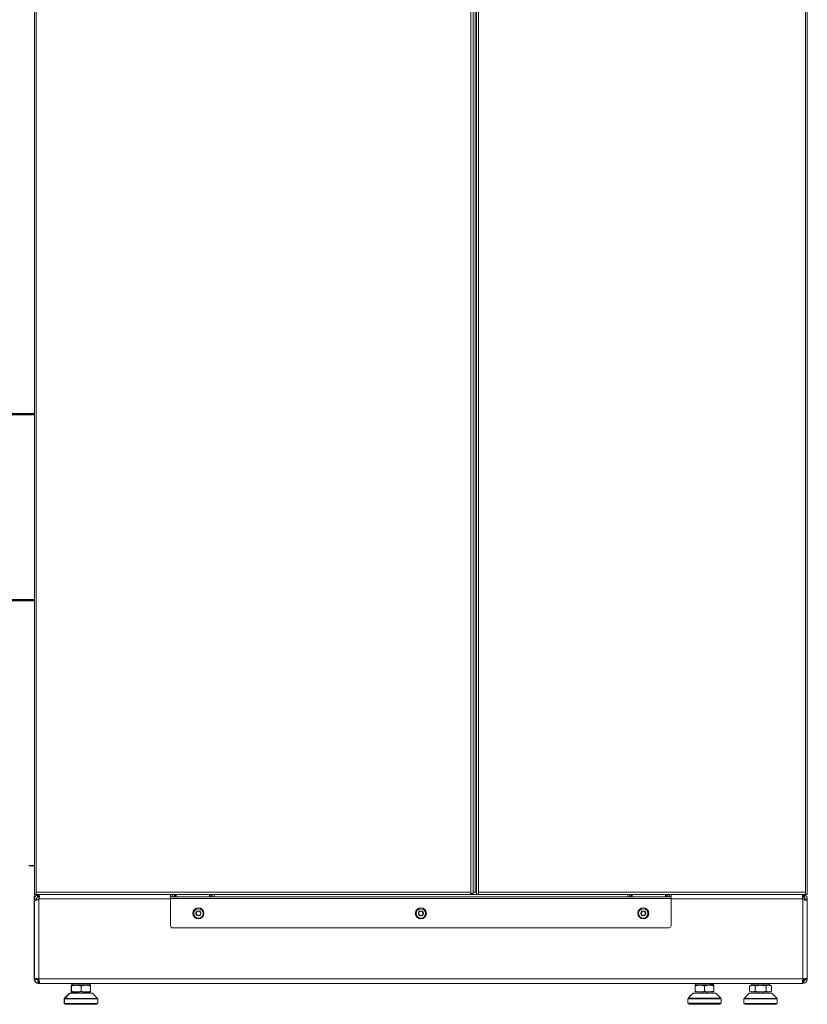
# Model space of a CAD drawing. Header units: millimetres. Extents: x -41881 to 54113, y -9946 to 101810.
# Tile 16 of 105: x -1610 to -94, y 8295 to 10190. Entities that reach past the tile are written whole.
import ezdxf

# ---------------------------------------------------------------- set-up
doc = ezdxf.new("R2010")
doc.units = ezdxf.units.MM
doc.linetypes.add('DASHDOT', pattern=[1, 0.5, -0.25, 0, -0.25])
doc.linetypes.add('DASHED', pattern=[19.05, 12.7, -6.35])
for name, color, linetype, lineweight in [('CERNA', 7, 'Continuous', 15), ('UT-potrubi_privodni', 3, 'Continuous', 50), ('UT-potrubi_zpetne', 3, 'DASHED', 50)]:
    doc.layers.add(name, color=color, linetype=linetype, lineweight=lineweight)

# ---------------------------------------------------------------- blocks, each defined once
blk = doc.blocks.new('CONDENSINOX_50_2')
at = {"layer": 'CERNA'}
for points in [[(-743.8, 3773.7), (-743.8, 211.1)], [(743.7, 211.1), (743.7, 3773.7)], [(-740.1, 3769.5), (-740.1, 215.4)], [(96.1, 215.4), (96.1, 3769.5)], [(100.4, 3769.5), (100.4, 213.2)], [(104.7, 3769.5), (104.7, 215.4)], [(106.8, 211.1), (106.8, 3769.5)], [(111.1, 3769.5), (111.1, 215.4)], [(740.1, 215.4), (740.1, 3769.5)], [(100.4, 211.1), (-743.8, 211.1)], [(-739.7, 210.9), (-742.6, 210.9)], [(96.1, 215.4), (-740.1, 215.4)], [(-740.1, 215.4), (-740.1, 211.1)], [(-739.7, 210.9), (-738.3, 210.9)], [(-739.4, 210.3), (-739.6, 210)], [(-737.3, 206.2), (-739.4, 210)], [(-738.3, 210.5), (-736.7, 206.5)], [(-736.3, 206.6), (-737.4, 210.8)], [(-735.2, 210.8), (-735.8, 210.4)], [(-735.7, 210.5), (-735.5, 206.8)], [(-735.2, 210), (-735.2, 210.8)], [(-735.2, 206.2), (-735.2, 210)], [(-481.6, 206.8), (-481.6, 211.1)], [(-478.4, 206.8), (-478.4, 211.1)], [(-475.1, 206.8), (-475.1, 211.1)], [(-473, 211.1), (-473, 206.8)], [(-470.9, 211.1), (-470.9, 207.5)], [(-406.7, 211.1), (-406.7, 207.5)], [(-404.5, 206.8), (-404.5, 211.1)], [(-402.4, 211.1), (-402.4, 206.8)], [(-398.1, 211.1), (-398.1, 206.8)], [(96.1, 211.1), (96.1, 215.4)], [(96.1, 213.2), (100.4, 213.2)], [(104.7, 215.4), (100.4, 215.4)], [(100.4, 211.1), (100.4, 213.2)], [(100.4, 211.1), (106.8, 211.1)], [(104.7, 215.4), (106.8, 215.4)], [(106.8, 211.1), (113, 211.1)], [(111.1, 215.4), (111.1, 211.1)], [(740.1, 215.4), (111.1, 215.4)], [(111.1, 211.1), (113, 211.1)], [(743.7, 211.1), (113, 211.1)], [(398.1, 206.8), (398.1, 211.1)], [(402.4, 206.8), (402.4, 211.1)], [(404.5, 211.1), (404.5, 206.8)], [(406.6, 211.1), (406.6, 207.5)], [(470.9, 211.1), (470.9, 207.5)], [(473, 206.8), (473, 211.1)], [(475.1, 211.1), (475.1, 206.8)], [(478.3, 206.8), (478.3, 211.1)], [(481.6, 206.8), (481.6, 211.1)], [(735.2, 210.8), (735.8, 210.4)], [(735.2, 210), (735.2, 210.8)], [(735.2, 210), (735.2, 206.2)], [(735.7, 210.5), (735.5, 206.5)], [(736.3, 206.6), (737.4, 210.8)], [(738.3, 210.5), (736.7, 206.5)], [(739.4, 210), (737.3, 206.2)], [(740.1, 211.1), (740.1, 215.4)], [(-742.7, 206.6), (-744.1, 206.6)], [(-744.1, 48.2), (-744.1, 206.6)], [(-743.8, 202.5), (-739.5, 202.5)], [(-743.8, 202.5), (-739.5, 202.5)], [(-743.8, 202.5), (-743.8, 48.4)], [(-739.5, 202.5), (-739.5, 202.5)], [(-736.3, 206.6), (-736.4, 206.6), (-736.6, 206.6), (-736.8, 206.5)], [(-735.5, 206.8), (-735.5, 206.5)], [(-735.2, 206.2), (-735.5, 206.5)], [(-481.6, 202.5), (-735.2, 202.5)], [(-735.2, 202.5), (-735.2, 46.3)], [(-475.1, 206.8), (-481.6, 206.8)], [(-481.6, 206.8), (-481.6, 203.1)], [(481.6, 203.2), (-481.6, 203.2)], [(-481.6, 203.2), (-481.6, 151.1)], [(-475.1, 206.8), (-402.4, 206.8)], [(-402.4, 206.8), (402.4, 206.8)], [(402.4, 206.8), (475.1, 206.8)], [(481.6, 206.8), (475.1, 206.8)], [(481.6, 206.8), (481.6, 203.1)], [(481.6, 151.1), (481.6, 203.1)], [(735.2, 202.5), (481.6, 202.5)], [(735.2, 206.2), (735.5, 206.5)], [(735.2, 202.5), (735.2, 46.3)], [(736.3, 206.6), (736.4, 206.6), (736.6, 206.6), (736.7, 206.5)], [(738.5, 200.5), (738.5, 205.2)], [(739, 200.4), (739.5, 200.3)], [(739.5, 202.5), (739.5, 202.5)], [(743.7, 202.5), (739.5, 202.5)], [(743.7, 202.5), (739.5, 202.5)], [(743.7, 202.5), (743.7, 48.4)], [(-477.3, 146.9), (477.3, 146.9)], [(-744.1, 48.2), (-743.7, 48.2)], [(-743.5, 48.4), (-743.7, 48.4)], [(-739.3, 48.4), (-743.5, 48.4)], [(-739.3, 47.3), (-743.5, 46.3)], [(-739, 49), (-739.5, 49.2)], [(-739.3, 48.4), (-739.4, 48.1)], [(-737.1, 48.2), (-739.4, 48.2)], [(-737.4, 40.1), (-736.3, 44.3)], [(737.3, 48.4), (-737.3, 48.4)], [(-735.5, 39.7), (-735.5, 39.9)], [(-735.5, 39.7), (-671, 39.7)], [(-735.2, 44.1), (-735.2, 44.3)], [(-735.2, 40.1), (-735.2, 44.1)], [(-735.2, 39.8), (-735.2, 40.1)], [(-735.2, 39.8), (735.2, 39.8)], [(-671.9, 37.1), (-671.9, 39.7)], [(-671, 37.3), (-671, 39.9)], [(-636.7, 37.3), (-636.7, 39.9)], [(-636.7, 39.7), (-620, 39.7)], [(-620, 39.7), (-620, 39.8)], [(-620, 39.7), (-528.3, 39.7)], [(-618.9, 39.7), (-618.9, 39.8)], [(-550.4, 39.7), (-618.9, 39.7)], [(-546.7, 39.7), (-546.7, 39.8)], [(-530.1, 39.8), (-530.1, 39.7)], [(-528.3, 39.8), (-528.3, 39.7)], [(-528.3, 39.7), (-495.3, 39.7)], [(-495.3, 39.7), (-495.3, 39.8)], [(-27.2, 39.8), (-495.2, 39.7)], [(528.8, 37.4), (528.8, 39.9)], [(563.1, 37.5), (563.1, 39.9)], [(636.7, 37.3), (636.7, 39.9)], [(671, 37.3), (671, 39.9)], [(735.2, 40.1), (735.2, 44.3)], [(735.2, 39.8), (735.2, 40.1)], [(737.4, 40.1), (736.3, 44.3)], [(738.5, 48.6), (737.8, 48.6)], [(738.5, 48.6), (738.5, 48.9)], [(739.2, 48.6), (738.5, 48.6)], [(739.3, 48.4), (739.4, 48.1)], [(743.5, 48.4), (739.3, 48.4)], [(743.5, 46.3), (739.3, 47.4)], [(743.5, 48.4), (743.7, 48.4)], [(-676.6, 20.6), (-686.4, 10.8)], [(-675.7, 20.8), (-685.5, 11)], [(-676.6, 20.6), (-675.9, 20.6)], [(-675.7, 20.8), (-632, 20.8)], [(-675.5, 21.1), (-673.9, 21.1)], [(-674.6, 21.2), (-633.1, 21.2)], [(-673, 36), (-672.1, 36)], [(-673, 36), (-673, 23.2)], [(-672.1, 34.7), (-673, 34.4)], [(-658.1, 23.2), (-672.9, 23.2)], [(-672.1, 36.2), (-635.7, 36.2)], [(-672.1, 36.2), (-672.1, 23.4)], [(-635.7, 23.4), (-672.1, 23.4)], [(-671.9, 37.1), (-670.8, 37.1)], [(-671.9, 37.1), (-671, 36.2)], [(-671, 37.3), (-636.7, 37.3)], [(-671, 37.3), (-669.9, 36.2)], [(-659, 21.2), (-659, 23.2)], [(-658.1, 21.2), (-658.1, 23.4)], [(-653.9, 25), (-653.9, 34.6)], [(-649.6, 21.2), (-649.6, 23.4)], [(-645.7, 23.2), (-649.6, 23.2)], [(-644.8, 23.2), (-645.6, 23.2)], [(-636.6, 23.2), (-644.8, 23.2)], [(-636.7, 37.3), (-637.8, 36.2)], [(-636.6, 23.2), (-636.6, 23.4)], [(-635.7, 23.4), (-635.7, 36.2)], [(-632, 20.8), (-622.2, 11)], [(524.1, 20.9), (514.3, 11.2)], [(524.1, 20.9), (565.6, 20.9)], [(525.2, 21.4), (545.9, 21.4)], [(527.7, 36.4), (527.7, 23.5)], [(527.7, 36.4), (564.1, 36.4)], [(555, 23.5), (527.8, 23.5)], [(528.8, 37.4), (529.9, 36.4)], [(528.8, 37.4), (556.6, 37.4)], [(541.7, 21.4), (541.7, 23.5)], [(545.9, 25.2), (545.9, 34.8)], [(545.9, 21.4), (550.8, 21.4)], [(550.2, 21.4), (550.2, 23.5)], [(550.8, 21.4), (566.7, 21.4)], [(564.1, 23.5), (555, 23.5)], [(556.6, 37.5), (563.1, 37.5)], [(563.1, 37.5), (562, 36.4)], [(564.1, 23.5), (564.1, 36.4)], [(565.6, 20.9), (567.8, 20.9)], [(567.8, 20.9), (577.6, 11.2)], [(632, 20.8), (622.2, 11)], [(632, 20.8), (675.7, 20.8)], [(635.7, 36.2), (632.8, 34.6)], [(632.8, 25), (632.8, 34.6)], [(635.7, 23.4), (632.8, 25)], [(633.1, 21.2), (674.6, 21.2)], [(635.7, 36.2), (672, 36.2)], [(672, 23.4), (635.7, 23.4)], [(637.8, 36.2), (636.7, 37.3)], [(636.7, 37.3), (671, 37.3)], [(638.1, 36.2), (637.8, 36.2)], [(643.3, 34.6), (643.3, 25)], [(649.6, 21.2), (649.6, 23.4)], [(658.1, 21.2), (658.1, 23.4)], [(664.3, 25), (664.3, 34.6)], [(669.9, 36.2), (669.6, 36.2)], [(669.9, 36.2), (671, 37.3)], [(672, 36.2), (674.9, 34.6)], [(672.2, 35.8), (672, 35.9)], [(672, 23.4), (674.9, 25)], [(674.9, 25), (674.9, 34.6)], [(675.7, 20.8), (685.5, 11)], [(-686.9, 9.7), (-686, 9.7)], [(-683.7, 1.3), (-686.9, 1.3)], [(-686.8, 1.3), (-686.8, 9.7)], [(-684.2, 10.8), (-686.4, 10.8)], [(-686, 9.9), (-621.8, 9.9)], [(-686, 1.4), (-686, 9.9)], [(-621.8, 1.4), (-686, 1.4)], [(-622.2, 11), (-685.5, 11)], [(-683.1, 10.8), (-684.2, 10.8)], [(-682.8, 1.3), (-683.7, 1.3)], [(-622.6, 1.3), (-624.9, 1.3)], [(-623.1, 10.8), (-624.6, 10.8)], [(-623.3, 11), (-623.1, 10.8)], [(-622.6, 1.3), (-622.6, 1.4)], [(-621.8, 1.4), (-621.8, 9.9)], [(513.8, 1.6), (513.8, 10)], [(513.8, 10), (574.8, 10)], [(578, 1.6), (513.8, 1.6)], [(577.6, 11.2), (514.3, 11.2)], [(576.5, 0), (556.7, 0)], [(574.9, 10), (578.1, 10)], [(578, 1.6), (578, 10)], [(621.7, 1.4), (621.7, 9.9)], [(621.7, 9.9), (686, 9.9)], [(686, 1.4), (621.8, 1.4)], [(685.5, 11), (622.2, 11)], [(686, 1.4), (686, 9.9)], [(-664.6, -0.3), (-685.2, -0.3)], [(-623.4, -0.2), (-684.4, -0.2)], [(-654.7, -0.3), (-664.6, -0.3)], [(-653.9, -0.3), (-654.7, -0.3)], [(-644.3, -0.3), (-653.9, -0.3)], [(-643.2, -0.3), (-644.3, -0.3)], [(-624.3, -0.3), (-643.2, -0.3)], [(545.9, 0), (515.5, 0)], [(556.4, 0), (545.9, 0)], [(556.7, 0), (556.4, 0)], [(684.3, -0.2), (623.4, -0.2)]]:
    blk.add_lwpolyline(points, dxfattribs=at)
for points, knots in [([(-744.1, 206.6), (-744.1, 207.6), (-744, 208.5), (-743.6, 209.4), (-743.3, 210.1), (-742.9, 210.7), (-742.3, 210.8)], [0, 0, 0, 0, 1, 1, 1, 2, 2, 2, 2]), ([(-738.3, 210.9), (-738.6, 210.9), (-738.9, 210.7), (-739.1, 210.6), (-739.2, 210.5), (-739.3, 210.4), (-739.4, 210.3)], [0, 0, 0, 0, 1, 1, 1, 2, 2, 2, 2]), ([(-734.2, 206.8), (-734.2, 207.1), (-734.2, 207.5), (-734.3, 207.8), (-734.4, 208.6), (-734.7, 209.4), (-735.2, 210)], [0, 0, 0, 0, 1, 1, 1, 2, 2, 2, 2]), ([(734.2, 206.8), (734.2, 207.1), (734.2, 207.5), (734.3, 207.8), (734.4, 208.6), (734.6, 209.4), (735.2, 210)], [0, 0, 0, 0, 1, 1, 1, 2, 2, 2, 2]), ([(-743.8, 202.5), (-743.8, 201.8), (-743.6, 201.1), (-743.2, 200.6), (-742.7, 200.1), (-741.9, 200), (-741.2, 200)], [0, 0, 0, 0, 1, 1, 1, 2, 2, 2, 2]), ([(-739.5, 202.5), (-739.5, 202.3), (-739.5, 202), (-739.5, 201.8), (-739.4, 201.3), (-739.4, 200.7), (-739, 200.4)], [0, 0, 0, 0, 1, 1, 1, 2, 2, 2, 2]), ([(-736.7, 206.5), (-736.8, 206.5), (-736.9, 206.4), (-737, 206.4), (-737.1, 206.3), (-737.2, 206.3), (-737.3, 206.2)], [0, 0, 0, 0, 1, 1, 1, 2, 2, 2, 2]), ([(-473, 206.8), (-473, 206.8), (-472, 206.8), (-472, 206.8), (-471.8, 206.8), (-471.6, 206.8), (-471.3, 206.9), (-471.2, 206.9), (-471.1, 207), (-471, 207.1), (-470.9, 207.2), (-470.9, 207.4), (-470.9, 207.5)], [0, 0, 0, 0, 1, 1, 1, 2, 2, 2, 3, 3, 3, 4, 4, 4, 4]), ([(-404.5, 206.8), (-404.5, 206.8), (-405.5, 206.8), (-405.5, 206.8), (-405.7, 206.8), (-406, 206.8), (-406.2, 206.9), (-406.3, 206.9), (-406.5, 207), (-406.5, 207.1), (-406.6, 207.2), (-406.7, 207.4), (-406.7, 207.5)], [0, 0, 0, 0, 1, 1, 1, 2, 2, 2, 3, 3, 3, 4, 4, 4, 4]), ([(404.5, 206.8), (404.5, 206.8), (405.5, 206.8), (405.5, 206.8), (405.7, 206.8), (406, 206.8), (406.2, 206.9), (406.3, 206.9), (406.5, 207), (406.5, 207.1), (406.6, 207.2), (406.6, 207.4), (406.6, 207.5)], [0, 0, 0, 0, 1, 1, 1, 2, 2, 2, 3, 3, 3, 4, 4, 4, 4]), ([(473, 206.8), (473, 206.8), (472, 206.8), (472, 206.8), (471.8, 206.8), (471.5, 206.8), (471.3, 206.9), (471.2, 206.9), (471, 207), (471, 207.1), (470.9, 207.2), (470.9, 207.4), (470.9, 207.5)], [0, 0, 0, 0, 1, 1, 1, 2, 2, 2, 3, 3, 3, 4, 4, 4, 4]), ([(736.7, 206.5), (736.8, 206.5), (736.9, 206.4), (737, 206.4), (737.1, 206.3), (737.2, 206.3), (737.3, 206.2)], [0, 0, 0, 0, 1, 1, 1, 2, 2, 2, 2]), ([(739.5, 202.5), (739.5, 202.3), (739.5, 202), (739.5, 201.8), (739.4, 201.3), (739.4, 200.7), (739, 200.4)], [0, 0, 0, 0, 1, 1, 1, 2, 2, 2, 2]), ([(743.7, 202.5), (743.7, 201.8), (743.6, 201.1), (743.2, 200.6), (742.7, 200.1), (741.9, 200), (741.2, 200)], [0, 0, 0, 0, 1, 1, 1, 2, 2, 2, 2]), ([(-438.8, 174.7), (-438.8, 180.6), (-434, 185.4), (-428.1, 185.4), (-422.2, 185.4), (-417.4, 180.6), (-417.4, 174.7), (-417.4, 168.8), (-422.2, 164), (-428.1, 164), (-434, 164), (-438.8, 168.8), (-438.8, 174.7)], [0, 0, 0, 0, 1, 1, 1, 2, 2, 2, 3, 3, 3, 4, 4, 4, 4]), ([(-437, 174.7), (-437, 179.6), (-433, 183.7), (-428.1, 183.7), (-423.1, 183.7), (-419.1, 179.6), (-419.1, 174.7), (-419.1, 169.7), (-423.1, 165.7), (-428.1, 165.7), (-433, 165.7), (-437, 169.7), (-437, 174.7)], [0, 0, 0, 0, 1, 1, 1, 2, 2, 2, 3, 3, 3, 4, 4, 4, 4]), ([(-432.3, 175.5), (-432.8, 175.3), (-433, 174.9), (-432.9, 174.4), (-432.8, 174.2), (-432.6, 174), (-432.3, 173.9)], [0, 0, 0, 0, 1, 1, 1, 2, 2, 2, 2]), ([(-430.9, 171.4), (-431, 170.9), (-430.7, 170.5), (-430.3, 170.4), (-430, 170.3), (-429.7, 170.4), (-429.5, 170.6)], [0, 0, 0, 0, 1, 1, 1, 2, 2, 2, 2]), ([(-429.5, 178.8), (-429.8, 179.1), (-430.4, 179.1), (-430.7, 178.7), (-430.9, 178.5), (-430.9, 178.3), (-430.9, 178)], [0, 0, 0, 0, 1, 1, 1, 2, 2, 2, 2]), ([(-425.3, 178), (-425.2, 178.4), (-425.4, 178.9), (-425.9, 179), (-426.1, 179), (-426.4, 178.9), (-426.6, 178.8)], [0, 0, 0, 0, 1, 1, 1, 2, 2, 2, 2]), ([(-426.6, 170.6), (-426.3, 170.3), (-425.8, 170.3), (-425.5, 170.6), (-425.3, 170.8), (-425.2, 171.1), (-425.3, 171.4)], [0, 0, 0, 0, 1, 1, 1, 2, 2, 2, 2]), ([(-423.8, 173.9), (-423.4, 174), (-423.1, 174.5), (-423.2, 174.9), (-423.3, 175.2), (-423.5, 175.4), (-423.8, 175.5)], [0, 0, 0, 0, 1, 1, 1, 2, 2, 2, 2]), ([(-10.7, 174.7), (-10.7, 180.6), (-5.9, 185.4), (0, 185.4), (5.9, 185.4), (10.7, 180.6), (10.7, 174.7), (10.7, 168.8), (5.9, 164), (0, 164), (-5.9, 164), (-10.7, 168.8), (-10.7, 174.7)], [0, 0, 0, 0, 1, 1, 1, 2, 2, 2, 3, 3, 3, 4, 4, 4, 4]), ([(-9, 174.7), (-9, 179.6), (-5, 183.7), (0, 183.7), (5, 183.7), (9, 179.6), (9, 174.7), (9, 169.7), (5, 165.7), (0, 165.7), (-5, 165.7), (-9, 169.7), (-9, 174.7)], [0, 0, 0, 0, 1, 1, 1, 2, 2, 2, 3, 3, 3, 4, 4, 4, 4]), ([(-4.3, 175.5), (-4.7, 175.3), (-4.9, 174.9), (-4.8, 174.4), (-4.8, 174.2), (-4.5, 174), (-4.3, 173.9)], [0, 0, 0, 0, 1, 1, 1, 2, 2, 2, 2]), ([(-1.5, 178.8), (-1.8, 179.1), (-2.3, 179.1), (-2.6, 178.7), (-2.8, 178.5), (-2.9, 178.3), (-2.8, 178)], [0, 0, 0, 0, 1, 1, 1, 2, 2, 2, 2]), ([(-2.8, 171.4), (-2.9, 170.9), (-2.7, 170.5), (-2.2, 170.4), (-2, 170.3), (-1.7, 170.4), (-1.5, 170.6)], [0, 0, 0, 0, 1, 1, 1, 2, 2, 2, 2]), ([(2.8, 178), (2.9, 178.4), (2.6, 178.9), (2.2, 179), (1.9, 179), (1.7, 178.9), (1.5, 178.8)], [0, 0, 0, 0, 1, 1, 1, 2, 2, 2, 2]), ([(1.5, 170.6), (1.8, 170.3), (2.3, 170.3), (2.6, 170.6), (2.8, 170.8), (2.8, 171.1), (2.8, 171.4)], [0, 0, 0, 0, 1, 1, 1, 2, 2, 2, 2]), ([(4.3, 173.9), (4.7, 174), (4.9, 174.5), (4.8, 174.9), (4.7, 175.2), (4.5, 175.4), (4.3, 175.5)], [0, 0, 0, 0, 1, 1, 1, 2, 2, 2, 2]), ([(417.4, 174.7), (417.4, 180.6), (422.1, 185.4), (428, 185.4), (434, 185.4), (438.8, 180.6), (438.8, 174.7), (438.8, 168.8), (434, 164), (428, 164), (422.1, 164), (417.4, 168.8), (417.4, 174.7)], [0, 0, 0, 0, 1, 1, 1, 2, 2, 2, 3, 3, 3, 4, 4, 4, 4]), ([(419.1, 174.7), (419.1, 179.6), (423.1, 183.7), (428, 183.7), (433, 183.7), (437, 179.6), (437, 174.7), (437, 169.7), (433, 165.7), (428, 165.7), (423.1, 165.7), (419.1, 169.7), (419.1, 174.7)], [0, 0, 0, 0, 1, 1, 1, 2, 2, 2, 3, 3, 3, 4, 4, 4, 4]), ([(423.8, 175.5), (423.3, 175.3), (423.1, 174.9), (423.2, 174.4), (423.3, 174.2), (423.5, 174), (423.8, 173.9)], [0, 0, 0, 0, 1, 1, 1, 2, 2, 2, 2]), ([(425.2, 171.4), (425.1, 170.9), (425.4, 170.5), (425.8, 170.4), (426.1, 170.3), (426.4, 170.4), (426.6, 170.6)], [0, 0, 0, 0, 1, 1, 1, 2, 2, 2, 2]), ([(426.6, 178.8), (426.3, 179.1), (425.8, 179.1), (425.4, 178.7), (425.3, 178.5), (425.2, 178.3), (425.3, 178)], [0, 0, 0, 0, 1, 1, 1, 2, 2, 2, 2]), ([(430.9, 178), (431, 178.4), (430.7, 178.9), (430.3, 179), (430, 179), (429.7, 178.9), (429.5, 178.8)], [0, 0, 0, 0, 1, 1, 1, 2, 2, 2, 2]), ([(429.5, 170.6), (429.8, 170.3), (430.3, 170.3), (430.7, 170.6), (430.8, 170.8), (430.9, 171.1), (430.8, 171.4)], [0, 0, 0, 0, 1, 1, 1, 2, 2, 2, 2]), ([(432.3, 173.9), (432.7, 174), (433, 174.5), (432.9, 174.9), (432.8, 175.2), (432.6, 175.4), (432.3, 175.5)], [0, 0, 0, 0, 1, 1, 1, 2, 2, 2, 2]), ([(-743.5, 48.3), (-743.6, 48.2), (-743.6, 48.1), (-743.6, 47.9), (-743.7, 47.4), (-743.6, 46.8), (-743.5, 46.3)], [0, 0, 0, 0, 1, 1, 1, 2, 2, 2, 2]), ([(-737.5, 39.9), (-738.9, 40.3), (-740.3, 41.1), (-741.4, 42.2), (-742.5, 43.3), (-743.3, 44.7), (-743.7, 46.2)], [0, 0, 0, 0, 1, 1, 1, 2, 2, 2, 2]), ([(-741.2, 49.4), (-741.5, 49.4), (-741.8, 49.4), (-742, 49.3), (-742.6, 49.2), (-743.2, 48.9), (-743.5, 48.4)], [0, 0, 0, 0, 1, 1, 1, 2, 2, 2, 2]), ([(-735.2, 40.1), (-735, 40.2), (-734.9, 40.3), (-734.8, 40.5), (-734.3, 41), (-734.2, 41.7), (-734.2, 42.4)], [0, 0, 0, 0, 1, 1, 1, 2, 2, 2, 2]), ([(735.2, 40.1), (735, 40.2), (734.8, 40.3), (734.7, 40.5), (734.3, 41), (734.2, 41.7), (734.2, 42.4)], [0, 0, 0, 0, 1, 1, 1, 2, 2, 2, 2]), ([(741.2, 49.4), (741.5, 49.4), (741.8, 49.4), (742, 49.3), (742.6, 49.2), (743.2, 48.9), (743.5, 48.4)], [0, 0, 0, 0, 1, 1, 1, 2, 2, 2, 2]), ([(743.5, 48.3), (743.5, 48.2), (743.6, 48.1), (743.6, 47.9), (743.7, 47.4), (743.6, 46.8), (743.5, 46.3)], [0, 0, 0, 0, 1, 1, 1, 2, 2, 2, 2]), ([(638.1, 23.4), (637.6, 23.4), (637.2, 23.4), (636.8, 23.5), (635.4, 23.7), (634.1, 24.3), (632.8, 25)], [0, 0, 0, 0, 1, 1, 1, 2, 2, 2, 2]), ([(638.1, 36.2), (638.5, 36.2), (639, 36.2), (639.4, 36.1), (640.8, 35.9), (642.1, 35.3), (643.3, 34.6)], [0, 0, 0, 0, 1, 1, 1, 2, 2, 2, 2]), ([(643.3, 25), (642.9, 24.8), (642.5, 24.5), (642, 24.3), (640.8, 23.7), (639.5, 23.4), (638.1, 23.4)], [0, 0, 0, 0, 1, 1, 1, 2, 2, 2, 2]), ([(664.3, 34.6), (664.8, 34.8), (665.2, 35.1), (665.6, 35.3), (666.9, 35.8), (668.2, 36.2), (669.6, 36.2)], [0, 0, 0, 0, 1, 1, 1, 2, 2, 2, 2]), ([(669.6, 23.4), (669.1, 23.4), (668.7, 23.4), (668.3, 23.5), (666.9, 23.7), (665.6, 24.3), (664.4, 25)], [0, 0, 0, 0, 1, 1, 1, 2, 2, 2, 2]), ([(674.9, 25), (674.4, 24.8), (674, 24.5), (673.6, 24.3), (672.3, 23.7), (671, 23.4), (669.6, 23.4)], [0, 0, 0, 0, 1, 1, 1, 2, 2, 2, 2])]:
    blk.add_open_spline(points, degree=3, knots=knots, dxfattribs=at)
for points in [[(-739.4, 210), (-742.1, 208.5), (-743.8, 205.6), (-743.8, 202.5)], [(-739.6, 210), (-739.6, 209.9), (-739.7, 209.8), (-739.7, 209.8)], [(-738.3, 210.5), (-738.7, 210.3), (-739, 210.2), (-739.3, 209.9)], [(-737.4, 210.8), (-737.7, 210.7), (-738, 210.7), (-738.2, 210.4)], [(-735.2, 210), (-735.3, 210.1), (-735.6, 210.3), (-735.7, 210.4)], [(735.2, 210), (735.3, 210.1), (735.5, 210.3), (735.7, 210.4)], [(737.4, 210.8), (737.7, 210.7), (738, 210.6), (738.2, 210.4)], [(738.1, 211.1), (738.6, 210.9), (739.1, 210.5), (739.5, 210.1)], [(738.3, 210.5), (738.6, 210.3), (739, 210.2), (739.3, 209.9)], [(743.7, 202.5), (743.7, 205.6), (742.1, 208.5), (739.3, 210)], [(739.8, 209.7), (739.7, 209.8), (739.7, 209.9), (739.6, 210)], [(-741.2, 200), (-740.7, 200), (-740.1, 200.1), (-739.5, 200.2)], [(-737.3, 206.2), (-738.6, 205.5), (-739.5, 204.1), (-739.5, 202.5)], [(-739.5, 200.3), (-739.3, 200.3), (-739.2, 200.3), (-739, 200.4)], [(-739, 200.4), (-737.6, 200.8), (-736.2, 201.4), (-735.2, 202.5)], [(-735.5, 206.8), (-735.8, 206.8), (-736, 206.7), (-736.3, 206.6)], [(-734.3, 205.3), (-734.5, 205.7), (-734.8, 206.1), (-735.2, 206.2)], [(-735.2, 202.5), (-734.8, 203.4), (-734.5, 204.4), (-734.3, 205.3)], [(-734.3, 205.3), (-734.3, 205.8), (-734.2, 206.3), (-734.2, 206.8)], [(734.3, 205.3), (734.3, 205.8), (734.2, 206.3), (734.2, 206.8)], [(734.3, 205.3), (734.5, 205.7), (734.8, 206.1), (735.2, 206.2)], [(735.2, 202.5), (734.7, 203.4), (734.5, 204.4), (734.3, 205.3)], [(739, 200.4), (737.6, 200.8), (736.2, 201.4), (735.2, 202.5)], [(736.3, 206.6), (736, 206.7), (735.7, 206.8), (735.5, 206.8)], [(739.5, 202.5), (739.5, 204.1), (738.6, 205.5), (737.3, 206.3)], [(741.2, 200), (740.6, 200), (740, 200.1), (739.5, 200.2)], [(-430.6, 178.8), (-432, 178), (-432.8, 176.4), (-432.9, 174.8)], [(-432.9, 174.5), (-432.9, 172.9), (-432, 171.4), (-430.6, 170.6)], [(-432.3, 175.5), (-431.2, 175.8), (-430.6, 176.9), (-430.9, 178)], [(-430.9, 171.4), (-430.6, 172.5), (-431.3, 173.6), (-432.3, 173.9)], [(-425.8, 178.9), (-427.2, 179.7), (-428.9, 179.7), (-430.4, 178.9)], [(-429.5, 178.8), (-428.7, 178), (-427.4, 178), (-426.6, 178.8)], [(-426.6, 170.6), (-427.4, 171.4), (-428.7, 171.4), (-429.5, 170.6)], [(-423.2, 174.8), (-423.3, 176.4), (-424.1, 177.9), (-425.5, 178.8)], [(-425.3, 178), (-425.5, 176.9), (-424.9, 175.8), (-423.8, 175.5)], [(-425.5, 170.6), (-424.1, 171.4), (-423.3, 172.9), (-423.2, 174.5)], [(-423.8, 173.9), (-424.9, 173.6), (-425.5, 172.5), (-425.3, 171.4)], [(-2.5, 178.8), (-3.9, 178), (-4.8, 176.4), (-4.8, 174.8)], [(-4.8, 174.5), (-4.8, 172.9), (-3.9, 171.4), (-2.6, 170.6)], [(-4.3, 175.5), (-3.2, 175.8), (-2.5, 176.9), (-2.8, 178)], [(-2.8, 171.4), (-2.5, 172.5), (-3.2, 173.6), (-4.3, 173.9)], [(2.3, 178.9), (0.9, 179.7), (-0.9, 179.7), (-2.3, 178.9)], [(-1.5, 178.8), (-0.7, 178), (0.6, 178), (1.5, 178.8)], [(1.5, 170.6), (0.6, 171.4), (-0.6, 171.4), (-1.5, 170.6)], [(4.8, 174.8), (4.8, 176.4), (3.9, 177.9), (2.5, 178.8)], [(2.8, 178), (2.5, 176.9), (3.2, 175.8), (4.3, 175.5)], [(2.5, 170.6), (3.9, 171.4), (4.8, 172.9), (4.8, 174.5)], [(4.3, 173.9), (3.2, 173.6), (2.5, 172.5), (2.8, 171.4)], [(425.5, 178.8), (424.1, 178), (423.3, 176.4), (423.2, 174.8)], [(423.2, 174.5), (423.3, 172.9), (424.1, 171.4), (425.5, 170.6)], [(423.8, 175.5), (424.9, 175.8), (425.5, 176.9), (425.2, 178)], [(425.2, 171.4), (425.5, 172.5), (424.9, 173.6), (423.8, 173.9)], [(430.3, 178.9), (428.9, 179.7), (427.2, 179.7), (425.8, 178.9)], [(426.6, 178.8), (427.4, 178), (428.7, 178), (429.5, 178.8)], [(429.5, 170.6), (428.7, 171.4), (427.4, 171.4), (426.6, 170.6)], [(432.9, 174.8), (432.8, 176.4), (432, 177.9), (430.6, 178.8)], [(430.9, 178), (430.6, 176.9), (431.2, 175.8), (432.3, 175.5)], [(430.6, 170.6), (432, 171.4), (432.8, 172.9), (432.9, 174.5)], [(432.3, 173.9), (431.2, 173.6), (430.6, 172.5), (430.8, 171.4)], [(-430.4, 170.4), (-428.9, 169.7), (-427.2, 169.7), (-425.8, 170.4)], [(-2.3, 170.4), (-0.9, 169.7), (0.9, 169.7), (2.3, 170.4)], [(425.8, 170.4), (427.2, 169.7), (428.9, 169.7), (430.3, 170.4)], [(-481.6, 151.1), (-481.6, 148.8), (-479.7, 146.8), (-477.3, 146.8)], [(477.3, 146.9), (479.6, 146.9), (481.5, 148.8), (481.5, 151.1)], [(-744.1, 48.2), (-744.1, 47.6), (-743.9, 46.9), (-743.7, 46.3)], [(-743.8, 48.4), (-743.8, 43.7), (-739.9, 39.8), (-735.2, 39.8)], [(-739.5, 49.2), (-740.1, 49.3), (-740.7, 49.4), (-741.2, 49.4)], [(-739.4, 48.1), (-739.5, 47.9), (-739.4, 47.6), (-739.3, 47.4)], [(-739, 49), (-739.2, 48.9), (-739.3, 48.6), (-739.3, 48.4)], [(-739.3, 47.3), (-738.9, 45.4), (-737.1, 44.1), (-735.2, 44.1)], [(-737.3, 48.4), (-737.9, 48.7), (-738.5, 48.9), (-739, 49)], [(-737.5, 39.9), (-737.5, 39.9), (-737.4, 39.9), (-737.4, 39.9)], [(-737.4, 39.9), (-736.7, 39.7), (-736.1, 39.7), (-735.5, 39.7)], [(-735.2, 46.3), (-735.7, 47.1), (-736.5, 47.8), (-737.3, 48.4)], [(-734.6, 44.6), (-734.7, 45.2), (-734.9, 45.7), (-735.2, 46.3)], [(-735.2, 44.3), (-735, 44.3), (-734.7, 44.4), (-734.6, 44.6)], [(-733.7, 39.8), (-734.2, 39.8), (-734.7, 39.9), (-735.1, 40.1)], [(-734.4, 44.1), (-734.5, 44.3), (-734.5, 44.4), (-734.5, 44.6)], [(-734.2, 42.4), (-734.2, 42.9), (-734.3, 43.6), (-734.4, 44.1)], [(-550.4, 39.7), (-549.9, 39.7), (-549.5, 39.8), (-549.1, 39.8)], [(733.7, 39.8), (734.2, 39.8), (734.6, 39.9), (735.1, 40.1)], [(734.2, 42.4), (734.2, 42.9), (734.3, 43.6), (734.4, 44.1)], [(734.5, 44.6), (734.5, 44.4), (734.5, 44.3), (734.4, 44.1)], [(735.2, 46.3), (734.9, 45.7), (734.7, 45.2), (734.5, 44.6)], [(735.2, 44.3), (735, 44.3), (734.7, 44.4), (734.5, 44.6)], [(734.7, 44.9), (736.3, 45.7), (737.6, 47.1), (738.6, 48.6)], [(735.2, 46.3), (735.7, 47.1), (736.5, 47.8), (737.3, 48.4)], [(735.2, 44.1), (737.1, 44.1), (738.8, 45.5), (739.3, 47.4)], [(735.2, 39.8), (739.1, 39.8), (742.5, 42.5), (743.5, 46.3)], [(737.3, 48.4), (737.9, 48.7), (738.4, 48.9), (739, 49)], [(739.5, 49.2), (739.3, 49.1), (739.1, 49.1), (739, 49.1)], [(739, 49), (739.2, 48.9), (739.3, 48.6), (739.3, 48.4)], [(739.4, 48.1), (739.4, 47.9), (739.4, 47.6), (739.3, 47.4)], [(739.5, 49.2), (740, 49.3), (740.6, 49.4), (741.2, 49.4)], [(-674.6, 20.8), (-674.8, 21), (-675.2, 21.1), (-675.5, 21.1)], [(-673.5, 20.8), (-673.8, 21.1), (-674.2, 21.2), (-674.6, 21.2)], [(-672.9, 24.8), (-672.7, 24.8), (-672.4, 24.7), (-672.2, 24.6)], [(-672.1, 34.6), (-669.1, 35.5), (-666, 36.2), (-663, 36.2)], [(-663, 23.4), (-666.1, 23.4), (-669.1, 24), (-672.1, 25)], [(-666.5, 23.4), (-665.7, 23.3), (-664.7, 23.2), (-663.9, 23.2)], [(-663.9, 23.2), (-663.5, 23.2), (-663.2, 23.2), (-663, 23.2)], [(-663, 36.2), (-659.9, 36.2), (-656.8, 35.6), (-653.9, 34.6)], [(-653.9, 25), (-656.8, 24), (-659.9, 23.4), (-663, 23.4)], [(-663, 23.2), (-662.4, 23.2), (-661.8, 23.3), (-661.2, 23.4)], [(-653.9, 34.6), (-651, 35.5), (-647.9, 36.2), (-644.8, 36.2)], [(-644.8, 23.4), (-647.9, 23.4), (-650.9, 24), (-653.9, 25)], [(-648.3, 23.4), (-647.4, 23.3), (-646.5, 23.2), (-645.7, 23.2)], [(-645.7, 23.2), (-645.4, 23.2), (-645, 23.2), (-644.8, 23.2)], [(-644.8, 36.2), (-641.7, 36.2), (-638.6, 35.6), (-635.7, 34.6)], [(-635.7, 25), (-638.6, 24), (-641.7, 23.4), (-644.8, 23.4)], [(-644.8, 23.2), (-644.2, 23.2), (-643.6, 23.3), (-643, 23.3)], [(-633.1, 21.2), (-633.5, 21.2), (-633.9, 21.1), (-634.2, 20.8)], [(526.3, 20.9), (526, 21.2), (525.6, 21.4), (525.2, 21.4)], [(527.7, 34.7), (530.7, 35.7), (533.8, 36.4), (536.8, 36.4)], [(536.8, 23.5), (533.8, 23.5), (530.7, 24.2), (527.8, 25.1)], [(536.8, 36.4), (539.9, 36.4), (543, 35.7), (545.9, 34.8)], [(545.9, 25.2), (543, 24.2), (539.9, 23.5), (536.8, 23.5)], [(545.9, 34.8), (548.8, 35.7), (551.9, 36.4), (555, 36.4)], [(555, 23.5), (551.9, 23.5), (548.9, 24.2), (545.9, 25.2)], [(555, 36.4), (558.1, 36.4), (561.2, 35.7), (564.1, 34.8)], [(564.1, 25.2), (561.2, 24.2), (558.1, 23.6), (555, 23.6)], [(566.7, 21.4), (566.3, 21.4), (565.9, 21.2), (565.6, 20.9)], [(632.8, 34.6), (633.7, 35.1), (634.6, 35.5), (635.5, 35.8)], [(634.2, 20.8), (633.9, 21.1), (633.5, 21.2), (633.1, 21.2)], [(635.7, 35.9), (635.7, 35.8), (635.6, 35.8), (635.5, 35.8)], [(635.7, 35.9), (636.4, 36.1), (637.1, 36.2), (637.8, 36.2)], [(643.3, 34.6), (646.8, 35.6), (650.3, 36.2), (653.9, 36.2)], [(653.9, 23.4), (650.3, 23.4), (646.7, 24), (643.3, 25)], [(653.9, 36.2), (657.4, 36.2), (661, 35.6), (664.3, 34.6)], [(664.3, 25), (661, 24), (657.4, 23.4), (653.9, 23.4)], [(669.9, 36.2), (670.6, 36.2), (671.3, 36.1), (672, 35.9)], [(672.2, 35.8), (673.1, 35.5), (674, 35.1), (674.8, 34.6)], [(674.6, 21.2), (674.2, 21.2), (673.8, 21.1), (673.5, 20.8)], [(-685.2, -0.3), (-684.4, -0.3), (-683.6, 0.4), (-683.6, 1.3)], [(-684.4, -0.2), (-683.5, -0.2), (-682.8, 0.5), (-682.8, 1.4)], [(-683.7, 9.9), (-683.7, 10.2), (-683.9, 10.6), (-684.1, 10.8)], [(-682.8, 9.9), (-682.8, 10.3), (-682.9, 10.7), (-683.2, 11)], [(-624.5, 11), (-624.8, 10.7), (-625, 10.3), (-625, 9.9)], [(-625, 1.4), (-625, 0.5), (-624.3, -0.2), (-623.4, -0.2)], [(515.5, 0), (516.3, 0), (517, 0.7), (517, 1.6)], [(517.1, 10), (517.1, 10.5), (516.9, 10.9), (516.6, 11.2)], [(575.3, 11.2), (575, 10.9), (574.8, 10.5), (574.8, 10)], [(574.8, 1.6), (574.8, 0.7), (575.6, 0), (576.4, 0)], [(623.3, -0.2), (624.2, -0.2), (624.9, 0.5), (624.9, 1.4)], [(625, 9.9), (625, 10.3), (624.8, 10.7), (624.5, 11)], [(683.2, 11), (682.9, 10.7), (682.7, 10.3), (682.7, 9.9)], [(682.7, 1.4), (682.7, 0.5), (683.5, -0.2), (684.3, -0.2)], [(-624.9, -0.2), (-624.7, -0.3), (-624.5, -0.3), (-624.3, -0.3)]]:
    blk.add_open_spline(points, degree=3, dxfattribs=at)

msp = doc.modelspace()

# ---------------------------------------------------------------- linework, layer by layer
at = {"color": 2, "linetype": 'DASHDOT', "ltscale": 150}
msp.add_line((-2793.167, 8561.615), (-1581.874, 8561.615), dxfattribs=at)
at = {"layer": 'UT-potrubi_privodni', "ltscale": 10}
msp.add_lwpolyline([(-2281.381, 9430.93), (-1581.874, 9430.93)], dxfattribs=at)
at = {"layer": 'UT-potrubi_zpetne', "ltscale": 10}
msp.add_lwpolyline([(-1581.874, 9072.736), (-2281.381, 9072.736)], dxfattribs=at)

# ---------------------------------------------------------------- block references
at = {"layer": 'UT-potrubi_privodni', "ltscale": 10}
msp.add_blockref('CONDENSINOX_50_2', (-838.126, 8295.091), dxfattribs=at)

doc.saveas('drawing.dxf')
